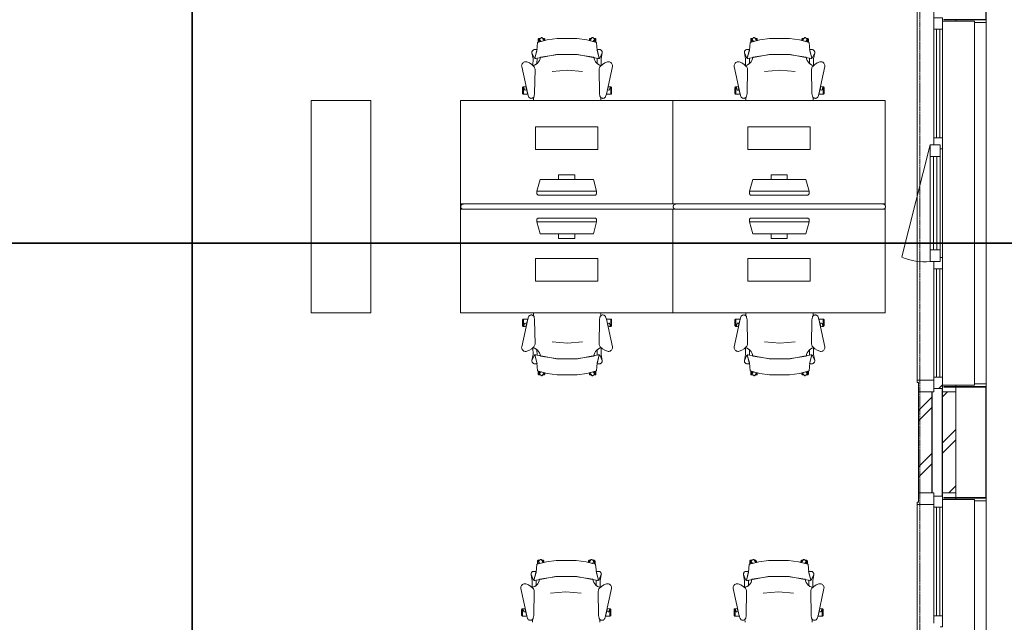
# Model space of a CAD drawing. Header units: millimetres. Extents: x -3388 to 301539, y -5590 to 54660.
# Tile 201 of 216: x 92220 to 99636, y 13044 to 17582. Entities that reach past the tile are written whole.
import ezdxf

# ---------------------------------------------------------------- set-up
doc = ezdxf.new("R2010")
doc.units = ezdxf.units.MM
doc.linetypes.add('doorsnede', pattern=[23, 10, -1, 0, -1, 10, -1])
doc.linetypes.add('stramienlijn', pattern=[21, 12, -3, 3, -3])
for name, color, linetype, lineweight in [('A-DETL-MBND', 5, 'Continuous', 9), ('A-FLOR', 192, 'Continuous', 13), ('A-GENM', 13, 'Continuous', 9), ('A-GLAZ', 151, 'Continuous', 9), ('A-GLAZ-CURT', 52, 'Continuous', 9), ('A-GLAZ-CWMG', 51, 'Continuous', 9), ('A-WALL', 113, 'Continuous', 9), ('G-ANNO-SYMB', 111, 'Continuous', 50), ('I-FURN', 30, 'Continuous', 13), ('I-FURN-PNLS', 30, 'Continuous', 13), ('S-GRID', 1, 'Continuous', 9)]:
    doc.layers.add(name, color=color, linetype=linetype, lineweight=lineweight)
pattern_1 = [(45, (0, 0), (-212.132, 212.132), []), (45, (0, 2200), (-212.132, 212.132), [])]

# ---------------------------------------------------------------- blocks, each defined once
blk = doc.blocks.new('StadhuisZoetermeer_rvt-1-4e verdieping - bouwdeel 3_ 4_ 5')
at = {"layer": 'A-WALL'}
h = blk.add_hatch(dxfattribs=at)
h.set_pattern_fill('FP_1', color=253, style=0, pattern_type=2)
h.set_pattern_definition(pattern_1)
h.paths.add_polyline_path([(98990, 14020), (99090, 14020), (99090, 14780), (98990, 14780)], flags=0)
h = blk.add_hatch(dxfattribs=at)
h.set_pattern_fill('FP_1', color=253, style=0, pattern_type=2)
h.set_pattern_definition(pattern_1)
h.paths.add_polyline_path([(99170, 14020), (99270, 14020), (99270, 14780), (99170, 14780)], flags=0)
at = {"layer": 'A-WALL', "color": 253}
for p, q in [((99270, 17580), (99270, 17570)), ((99090, 14780), (98990, 14780)), ((98990, 14780), (98990, 14020)), ((99090, 14020), (99090, 14780)), ((99170, 14780), (99170, 14805)), ((99170, 14780), (99170, 14020)), ((99270, 14780), (99170, 14780)), ((99270, 14830), (99270, 14820)), ((99270, 14816), (99270, 14780)), ((99270, 14020), (99270, 14780)), ((98990, 14020), (99090, 14020)), ((99170, 14020), (99270, 14020)), ((99170, 13995), (99170, 14020)), ((99270, 14020), (99270, 13984)), ((99270, 13980), (99270, 13970))]:
    blk.add_line(p, q, dxfattribs=at)
blk = doc.blocks.new('stadhuis Zoetermeer_constructie_4_rvt-1-4e verdieping - bouwdeel 3_ 4_ 5')
at = {"layer": 'A-DETL-MBND', "color": 254}
blk.add_line((99168, 14805), (99168, 13995), dxfattribs=at)
at = {"layer": 'A-FLOR', "color": 8, "lineweight": 9}
blk.add_line((99093, 14020), (99093, 14780), dxfattribs=at)
blk = doc.blocks.new('82_FU_WPB_SH_oth_bureaustoel - Medachair_dwg-4535414-4e verdieping - bouwdeel 3_ 4_ 5')
at = {"layer": 'I-FURN', "color": 8, "lineweight": 9, "flags": 128}
for points in [[(892.889, 168.223), (890.967, 168.059), (889.043, 168.196), (887.164, 168.631), (885.376, 169.354), (900.733, 228.425), (905.902, 289.24), (978.561, 307.639), (1052.71, 318.565), (1203.12, 318.565), (1277.28, 307.639), (1349.93, 289.24), (1355.1, 228.425), (1370.46, 169.354), (1368.67, 168.631), (1366.79, 168.196), (1364.87, 168.059), (1362.95, 168.223), (1207.14, 197.058), (1048.69, 197.058)], [(918.125, 319.565), (927.701, 319.565), (921.833, 315.302), (921.252, 314.785), (920.782, 314.165), (920.443, 313.465), (920.246, 312.713), (920.201, 311.936), (920.307, 311.165), (920.562, 310.431), (920.955, 309.759), (930.663, 296.398), (918.125, 292.89), (918.125, 319.565), (918.125, 292.89), (910.828, 290.739), (910.828, 312.214), (910.93, 313.488), (911.254, 314.724), (911.788, 315.885), (912.516, 316.936), (913.416, 317.843), (914.461, 318.579), (915.618, 319.121), (916.852, 319.453)], [(940.758, 324.147), (956.25, 302.822), (930.663, 296.398), (920.955, 309.759), (920.562, 310.431), (920.307, 311.165), (920.201, 311.936), (920.246, 312.713), (920.443, 313.465), (920.782, 314.165), (921.252, 314.785), (921.833, 315.302), (935.215, 325.024), (935.808, 325.381), (936.454, 325.628), (937.133, 325.76), (937.824, 325.773), (938.507, 325.664), (939.161, 325.439), (939.766, 325.104), (940.304, 324.669)], [(952.817, 319.565), (944.086, 319.565), (952.817, 307.547)], [(956.25, 302.822), (960.114, 303.709), (960.114, 312.214), (960.012, 313.488), (959.689, 314.724), (959.155, 315.885), (958.427, 316.936), (957.526, 317.842), (956.482, 318.578), (955.325, 319.121), (954.091, 319.453), (952.817, 319.565), (952.817, 307.547)], [(1299.59, 302.822), (1295.72, 303.709), (1295.72, 312.214), (1295.82, 313.488), (1296.15, 314.724), (1296.68, 315.885), (1297.41, 316.936), (1298.31, 317.842), (1299.35, 318.578), (1300.51, 319.121), (1301.75, 319.453), (1303.02, 319.565), (1303.02, 307.547)], [(1315.08, 324.147), (1299.59, 302.822), (1325.17, 296.398), (1334.88, 309.759), (1335.27, 310.431), (1335.53, 311.165), (1335.64, 311.936), (1335.59, 312.713), (1335.39, 313.465), (1335.05, 314.165), (1334.58, 314.785), (1334, 315.302), (1320.62, 325.024), (1319.95, 325.418), (1319.21, 325.673), (1318.44, 325.779), (1317.67, 325.733), (1316.92, 325.537), (1316.22, 325.197), (1315.6, 324.728)], [(1303.02, 319.565), (1311.75, 319.565), (1303.02, 307.547)], [(1337.71, 319.565), (1328.13, 319.565), (1334, 315.302), (1334.58, 314.785), (1335.05, 314.165), (1335.39, 313.465), (1335.59, 312.713), (1335.64, 311.936), (1335.53, 311.165), (1335.27, 310.431), (1334.88, 309.759), (1325.17, 296.398), (1337.71, 292.89), (1337.71, 319.565), (1337.71, 292.89), (1345.01, 290.739), (1345.01, 312.214), (1344.91, 313.488), (1344.58, 314.724), (1344.05, 315.885), (1343.32, 316.936), (1342.42, 317.843), (1341.38, 318.579), (1340.22, 319.121), (1338.98, 319.453)], [(885.376, 169.354), (901.933, 235.905), (883.884, 235.905), (878.925, 235.405), (875.362, 233.856), (872.064, 231.801), (869.103, 229.285), (866.877, 226.428), (865.11, 223.266), (863.842, 219.874), (863.209, 217.007), (863.006, 214.077), (863.24, 211.15), (879.412, 175.835), (880.431, 173.831), (881.796, 172.044), (883.463, 170.535)], [(871.242, 164.405), (863.24, 211.15), (879.412, 175.835), (880.505, 173.714), (881.986, 171.843), (883.8, 170.291), (885.878, 169.118), (888.143, 168.366), (890.51, 168.064), (892.892, 168.223), (901.41, 170.576), (901.218, 129.572), (891.954, 123.132), (881.803, 118.206), (871.01, 114.916)], [(1362.94, 168.223), (1354.43, 170.576), (1354.62, 129.572), (1363.88, 123.132), (1374.03, 118.206), (1384.83, 114.916), (1384.59, 164.405), (1392.6, 211.15), (1376.42, 175.835), (1375.41, 173.831), (1374.04, 172.044), (1372.37, 170.535), (1370.46, 169.354), (1368.67, 168.631), (1366.79, 168.196), (1364.87, 168.059)], [(824.403, 141.678), (818.953, 142.657), (813.415, 142.634), (807.972, 141.609), (802.805, 139.617), (798.084, 136.723), (793.963, 133.023), (790.58, 128.638), (788.046, 123.714), (786.445, 118.413), (785.829, 112.909), (786.219, 107.385), (831.099, -100.079), (837.63, -118.572), (839.728, -122.329), (842.495, -125.624), (845.834, -128.337), (849.625, -130.373), (853.732, -131.657), (858.007, -132.144), (862.297, -131.816), (866.449, -130.686), (870.313, -128.793), (873.751, -126.206), (876.639, -123.017), (878.875, -119.341), (880.377, -115.309), (883.676, -96.3046), (886.374, 87.0952), (885.563, 92.9865), (883.773, 98.6577), (881.055, 103.947), (877.488, 108.705), (862.019, 123.036), (844.106, 134.163)], [(1369.46, 87.0952), (1372.16, -96.3046), (1375.46, -115.309), (1376.96, -119.341), (1379.2, -123.017), (1382.09, -126.206), (1385.52, -128.793), (1389.39, -130.686), (1393.54, -131.816), (1397.83, -132.144), (1402.1, -131.657), (1406.21, -130.373), (1410, -128.337), (1413.34, -125.624), (1416.11, -122.329), (1418.21, -118.572), (1424.74, -100.079), (1469.62, 107.385), (1470.01, 112.909), (1469.39, 118.413), (1467.79, 123.714), (1465.26, 128.638), (1461.87, 133.023), (1457.75, 136.723), (1453.03, 139.617), (1447.86, 141.609), (1442.42, 142.634), (1436.88, 142.657), (1431.43, 141.678), (1411.73, 134.163), (1393.82, 123.036), (1378.35, 108.705), (1374.78, 103.947), (1372.06, 98.6577), (1370.27, 92.9865)], [(799.562, -101.355), (799.562, -45.6211), (798.289, -45.733), (797.055, -46.0653), (795.898, -46.6078), (794.853, -47.3438), (793.953, -48.2507), (793.225, -49.3008), (792.691, -50.4619), (792.368, -51.6983), (792.265, -52.9721), (792.265, -94.1338), (792.419, -95.5465), (792.843, -96.9028), (793.521, -98.1512), (794.429, -99.2443), (795.532, -100.141), (796.787, -100.807), (798.148, -101.216)], [(799.562, -45.5991), (807.31, -45.5991), (805.271, -46.2618), (804.634, -46.532), (804.054, -46.9088), (803.548, -47.3805), (803.132, -47.9329), (802.818, -48.5492), (802.616, -49.2106), (802.531, -49.8971), (802.568, -50.5879), (802.723, -51.2618), (807.834, -66.993), (808.146, -67.7056), (808.591, -68.3438), (809.152, -68.8829), (809.807, -69.3023), (810.531, -69.5858), (811.297, -69.7226), (812.075, -69.7073), (812.834, -69.5406), (822.297, -66.4659), (831.099, -100.057), (831.452, -101.333), (799.562, -101.333)], [(816.415, -42.6409), (805.266, -46.2635), (804.629, -46.5337), (804.049, -46.9104), (803.543, -47.3822), (803.127, -47.9346), (802.813, -48.5508), (802.61, -49.2123), (802.526, -49.8988), (802.562, -50.5895), (802.718, -51.2635), (807.829, -66.9946), (808.141, -67.7073), (808.586, -68.3455), (809.147, -68.8846), (809.802, -69.304), (810.526, -69.5875), (811.292, -69.7243), (812.07, -69.709), (812.829, -69.5423), (822.292, -66.4676)], [(1456.27, -45.5991), (1448.53, -45.5991), (1450.57, -46.2618), (1451.2, -46.532), (1451.78, -46.9088), (1452.29, -47.3805), (1452.7, -47.9329), (1453.02, -48.5492), (1453.22, -49.2106), (1453.3, -49.8971), (1453.27, -50.5879), (1453.11, -51.2618), (1448, -66.993), (1447.73, -67.6297), (1447.35, -68.2097), (1446.88, -68.7156), (1446.33, -69.1319), (1445.71, -69.4459), (1445.05, -69.6481), (1444.37, -69.7324), (1443.68, -69.6962), (1443, -69.5406), (1433.54, -66.4659), (1424.74, -100.057), (1424.38, -101.333), (1456.27, -101.333)], [(1439.42, -42.6409), (1450.57, -46.2635), (1451.21, -46.5337), (1451.79, -46.9104), (1452.29, -47.3822), (1452.71, -47.9346), (1453.02, -48.5508), (1453.23, -49.2123), (1453.31, -49.8988), (1453.27, -50.5895), (1453.12, -51.2635), (1448.01, -66.9946), (1447.69, -67.7073), (1447.25, -68.3455), (1446.69, -68.8846), (1446.03, -69.304), (1445.31, -69.5875), (1444.54, -69.7243), (1443.77, -69.709), (1443.01, -69.5423), (1433.54, -66.4676)], [(1456.27, -101.355), (1456.27, -45.6211), (1457.55, -45.733), (1458.78, -46.0653), (1459.94, -46.6078), (1460.98, -47.3438), (1461.88, -48.2507), (1462.61, -49.3008), (1463.14, -50.4619), (1463.47, -51.6983), (1463.57, -52.9721), (1463.57, -94.1338), (1463.42, -95.5465), (1462.99, -96.9028), (1462.31, -98.1512), (1461.41, -99.2443), (1460.3, -100.141), (1459.05, -100.807), (1457.69, -101.216)]]:
    blk.add_lwpolyline(points, close=True, dxfattribs=at)
for points in [[(1391.99, 219.874), (1392.63, 217.007), (1392.83, 214.077), (1392.6, 211.15), (1392.83, 214.077), (1392.63, 217.007), (1391.99, 219.874), (1390.73, 223.267), (1388.96, 226.428), (1386.73, 229.285), (1383.77, 231.802), (1380.47, 233.857), (1376.91, 235.406), (1371.95, 235.905), (1353.9, 235.905), (1370.46, 169.354), (1372.37, 170.535), (1374.04, 172.044), (1375.41, 173.831), (1376.42, 175.835), (1392.6, 211.15)], [(1375.46, -115.309), (1372.16, -96.3046), (1369.46, 87.0952), (1370.27, 92.9865), (1372.06, 98.6577), (1374.78, 103.947), (1378.35, 108.705), (1384.43, 115.005), (1372.33, 118.902), (1361.09, 124.852), (1351.07, 132.673), (1342.56, 142.125), (1335.84, 152.917), (1331.11, 164.717), (1328.51, 177.162), (1195.33, 198.061), (1060.51, 198.061), (927.325, 177.162), (924.726, 164.717), (919.993, 152.917), (913.272, 142.125), (904.769, 132.673), (894.746, 124.852), (883.511, 118.902), (871.409, 115.005), (877.488, 108.705), (881.055, 103.947), (883.773, 98.6577), (885.563, 92.9865), (886.374, 87.0952), (883.676, -96.3046), (880.377, -115.309), (879.012, -119.052), (877.014, -122.499), (874.445, -125.544), (874.7616, -147.7067)], [(1241.01, 70.5866), (1126.01, 80.6836), (1011.01, 70.5866)], [(1381.0744, -147.7067), (1381.39, -125.544), (1378.82, -122.499), (1376.82, -119.052), (1375.46, -115.309)]]:
    blk.add_lwpolyline(points, dxfattribs=at)
blk = doc.blocks.new('82_FU_WPB_SH_oth_bureaustoel - 82_FU_WPB_SH_oth_bureaustoel-362900-4e verdieping - bouwdeel 3_ 4_ 5')
blk.add_blockref('82_FU_WPB_SH_oth_bureaustoel - Medachair_dwg-4535414-4e verdieping - bouwdeel 3_ 4_ 5', (-1131.3, 47.7))
blk = doc.blocks.new('82_FUS_WPB_AV_oth_werkplekken - wp_dubbel _4 pers_-369125-4e verdieping - bouwdeel 3_ 4_ 5')
at = {"layer": 'I-FURN-PNLS', "color": 8, "lineweight": 9}
for p, q in [((777.2, 20), (-781.3, 20)), ((2377.2, 20), (-781.3, 20)), ((-781.3, -20), (777.2, -20)), ((-781.3, -20), (2377.2, -20))]:
    blk.add_line(p, q, dxfattribs=at)
for points, knots in [([(-801.3, 0), (-801.3, 0.9), (-801.2, 2.3), (-800.9, 4.1), (-800.6, 5.3), (-800.2, 6.6), (-799.8, 7.8), (-799.2, 8.9), (-798.7, 10), (-798, 11.1), (-797.3, 12), (-796.6, 12.9), (-795.9, 13.8), (-795.1, 14.6), (-794, 15.5), (-792.8, 16.4), (-791.7, 17.1), (-790.5, 17.8), (-788.3, 18.8), (-785.2, 19.8), (-782.6, 20), (-781.3, 20)], [0, 0, 0, 0, 0.071429, 0.107143, 0.142857, 0.178571, 0.214286, 0.25, 0.285714, 0.321429, 0.357143, 0.392857, 0.428571, 0.464286, 0.5, 0.571429, 0.607143, 0.642857, 0.714286, 0.857143, 1, 1, 1, 1]), ([(-781.3, 20), (-782.6, 20), (-785.2, 19.8), (-788.3, 18.8), (-790.5, 17.8), (-791.7, 17.1), (-792.6, 16.6), (-793.4, 16), (-794.3, 15.3), (-795.1, 14.6), (-795.9, 13.8), (-796.6, 12.9), (-797.3, 12), (-798, 11.1), (-798.7, 10), (-799.2, 8.9), (-799.8, 7.8), (-800.2, 6.6), (-800.6, 5.3), (-800.9, 4.1), (-801.2, 2.3), (-801.3, 0.9), (-801.3, 0)], [-1, -1, -1, -1, -0.857143, -0.714286, -0.642857, -0.607143, -0.571429, -0.535714, -0.5, -0.464286, -0.428571, -0.392857, -0.357143, -0.321429, -0.285714, -0.25, -0.214286, -0.178571, -0.142857, -0.107143, -0.071429, 0, 0, 0, 0]), ([(-781.3, -20), (-782.6, -20), (-785.2, -19.8), (-788.3, -18.8), (-790.5, -17.8), (-791.7, -17.1), (-792.6, -16.6), (-793.4, -16), (-794.3, -15.3), (-795.1, -14.6), (-795.9, -13.8), (-796.6, -12.9), (-797.3, -12), (-798, -11.1), (-798.7, -10), (-799.2, -8.9), (-799.8, -7.8), (-800.2, -6.6), (-800.6, -5.3), (-800.9, -4.1), (-801.2, -2.3), (-801.3, -0.9), (-801.3, 0)], [0, 0, 0, 0, 0.142857, 0.285714, 0.357143, 0.392857, 0.428571, 0.464286, 0.5, 0.535714, 0.571429, 0.607143, 0.642857, 0.678571, 0.714286, 0.75, 0.785714, 0.821429, 0.857143, 0.892857, 0.928571, 1, 1, 1, 1]), ([(-801.3, 0), (-801.3, -0.9), (-801.2, -2.3), (-800.9, -4.1), (-800.6, -5.3), (-800.2, -6.6), (-799.8, -7.8), (-799.2, -8.9), (-798.7, -10), (-798, -11.1), (-797.1, -12.3), (-796.1, -13.5), (-795.1, -14.6), (-794.3, -15.3), (-793.4, -16), (-792.6, -16.6), (-791.7, -17.1), (-790.5, -17.8), (-788.3, -18.8), (-785.2, -19.8), (-782.6, -20), (-781.3, -20)], [-1, -1, -1, -1, -0.928571, -0.892857, -0.857143, -0.821429, -0.785714, -0.75, -0.714286, -0.678571, -0.642857, -0.571429, -0.535714, -0.5, -0.464286, -0.428571, -0.392857, -0.357143, -0.285714, -0.142857, 0, 0, 0, 0]), ([(777.2, 20), (778.5, 20), (781.1, 19.8), (784.2, 18.8), (786.3, 17.8), (787.5, 17.1), (788.4, 16.6), (789.3, 16), (790.1, 15.3), (790.9, 14.6), (791.7, 13.8), (792.5, 12.9), (793.2, 12), (793.9, 11.1), (794.5, 10), (795.1, 8.9), (795.6, 7.8), (796.1, 6.6), (796.5, 5.3), (796.8, 4.1), (797.1, 2.3), (797.2, 0.9), (797.2, 0)], [0, 0, 0, 0, 0.142857, 0.285714, 0.357143, 0.392857, 0.428571, 0.464286, 0.5, 0.535714, 0.571429, 0.607143, 0.642857, 0.678571, 0.714286, 0.75, 0.785714, 0.821429, 0.857143, 0.892857, 0.928571, 1, 1, 1, 1]), ([(797.2, 0), (797.2, -0.9), (797.1, -2.3), (796.8, -4.1), (796.5, -5.3), (796.1, -6.6), (795.6, -7.8), (795.1, -8.9), (794.5, -10), (793.9, -11.1), (793.2, -12), (792.5, -12.9), (791.7, -13.8), (790.9, -14.6), (789.8, -15.5), (788.7, -16.4), (787.5, -17.1), (786.3, -17.8), (784.2, -18.8), (781.1, -19.8), (778.5, -20), (777.2, -20)], [0, 0, 0, 0, 0.071429, 0.107143, 0.142857, 0.178571, 0.214286, 0.25, 0.285714, 0.321429, 0.357143, 0.392857, 0.428571, 0.464286, 0.5, 0.571429, 0.607143, 0.642857, 0.714286, 0.857143, 1, 1, 1, 1]), ([(2377.2, 20), (2378.5, 20), (2381.1, 19.8), (2384.2, 18.8), (2386.3, 17.8), (2387.5, 17.1), (2388.4, 16.6), (2389.3, 16), (2390.1, 15.3), (2390.9, 14.6), (2391.7, 13.8), (2392.5, 12.9), (2393.2, 12), (2393.9, 11.1), (2394.5, 10), (2395.1, 8.9), (2395.6, 7.8), (2396.1, 6.6), (2396.5, 5.3), (2396.8, 4.1), (2397.1, 2.3), (2397.2, 0.9), (2397.2, 0)], [0, 0, 0, 0, 0.142857, 0.285714, 0.357143, 0.392857, 0.428571, 0.464286, 0.5, 0.535714, 0.571429, 0.607143, 0.642857, 0.678571, 0.714286, 0.75, 0.785714, 0.821429, 0.857143, 0.892857, 0.928571, 1, 1, 1, 1]), ([(2397.2, 0), (2397.2, -0.9), (2397.1, -2.3), (2396.8, -4.1), (2396.5, -5.3), (2396.1, -6.6), (2395.6, -7.8), (2395.1, -8.9), (2394.5, -10), (2393.9, -11.1), (2393.2, -12), (2392.5, -12.9), (2391.7, -13.8), (2390.9, -14.6), (2389.8, -15.5), (2388.7, -16.4), (2387.5, -17.1), (2386.3, -17.8), (2384.2, -18.8), (2381.1, -19.8), (2378.5, -20), (2377.2, -20)], [0, 0, 0, 0, 0.071429, 0.107143, 0.142857, 0.178571, 0.214286, 0.25, 0.285714, 0.321429, 0.357143, 0.392857, 0.428571, 0.464286, 0.5, 0.571429, 0.607143, 0.642857, 0.714286, 0.857143, 1, 1, 1, 1])]:
    blk.add_open_spline(points, degree=3, knots=knots, dxfattribs=at)
blk = doc.blocks.new('82_FU_WPB_SH_oth_bureau dubbel - overleg 2p 1600x1600x700-362884-4e verdieping - bouwdeel 3_ 4_ 5')
at = {"layer": 'I-FURN', "color": 8, "lineweight": 9}
for p, q in [((-800, 820), (-800, 40)), ((800, 820), (-800, 820)), ((800, 820), (-800, 820)), ((-800, 820), (-800, 40)), ((800, 40), (800, 820)), ((800, 40), (800, 820)), ((-235, 580), (-235, 410)), ((235, 580), (-235, 580)), ((235, 410), (235, 580)), ((-235, 410), (235, 410)), ((-226.2, 135.5), (-201.2, 225)), ((-201.2, 225), (198.8, 225)), ((-60.8, 260), (-60.8, 225)), ((60.8, 260), (-60.8, 260)), ((60.8, 225), (60.8, 260)), ((198.8, 225), (223.8, 135.5)), ((-226.2, 135.5), (223.8, 135.5)), ((-226.2, 115.5), (-226.2, 135.5)), ((-217, 105.5), (-226.2, 115.5)), ((214.5, 105.5), (-217, 105.5)), ((223.8, 115.5), (214.5, 105.5)), ((223.8, 135.5), (223.8, 115.5)), ((-800, 40), (-800, 26.8)), ((-800, 40), (-781.3, 40)), ((-800, 40), (-781.3, 40)), ((-800, 13.2), (-800, 0)), ((-800, 0), (-781.3, 0)), ((-800, -780), (-800, 0)), ((800, 0), (800, -780)), ((-781.3, 0), (-800, 0)), ((-800, 0), (-800, -780)), ((-217, -65.5), (-226.2, -75.5)), ((214.5, -65.5), (-217, -65.5)), ((223.8, -75.5), (214.5, -65.5)), ((800, -780), (800, 0)), ((-226.2, -75.5), (-226.2, -95.5)), ((-226.2, -95.5), (-201.2, -185)), ((-226.2, -95.5), (223.8, -95.5)), ((198.8, -185), (223.8, -95.5)), ((223.8, -95.5), (223.8, -75.5)), ((-201.2, -185), (198.8, -185)), ((-60.8, -220), (-60.8, -185)), ((60.8, -220), (-60.8, -220)), ((60.8, -185), (60.8, -220)), ((-235, -580), (-235, -410)), ((-235, -410), (235, -410)), ((235, -410), (235, -580)), ((235, -580), (-235, -580)), ((800, -780), (-800, -780)), ((-800, -780), (800, -780))]:
    blk.add_line(p, q, dxfattribs=at)
blk = doc.blocks.new('82_FU_WPB_SH_oth_bureaustoel - 82_FU_WPB_SH_oth_bureaustoel-4536425-4e verdieping - bouwdeel 3_ 4_ 5')
at = {"extrusion": (0, 0, -1), "zscale": -1, "rotation": 180}
blk.add_blockref('82_FU_WPB_SH_oth_bureaustoel - Medachair_dwg-4535414-4e verdieping - bouwdeel 3_ 4_ 5', (1131.3, -47.7), dxfattribs=at)
blk = doc.blocks.new('82_FU_WPB_SH_oth_bureau dubbel - overleg 2p 1600x1600x700-V264-4e verdieping - bouwdeel 3_ 4_ 5')
at = {"layer": 'I-FURN', "color": 8, "lineweight": 9}
for p, q in [((-800, 820), (-800, 40)), ((800, 820), (-800, 820)), ((800, 820), (-800, 820)), ((-800, 820), (-800, 40)), ((800, 40), (800, 820)), ((800, 40), (800, 820)), ((-235, 580), (-235, 410)), ((235, 580), (-235, 580)), ((235, 410), (235, 580)), ((-235, 410), (235, 410)), ((-226.2, 135.5), (-201.2, 225)), ((-201.2, 225), (198.8, 225)), ((-60.8, 260), (-60.8, 225)), ((60.8, 260), (-60.8, 260)), ((60.8, 225), (60.8, 260)), ((198.8, 225), (223.8, 135.5)), ((-226.2, 135.5), (223.8, 135.5)), ((-226.2, 115.5), (-226.2, 135.5)), ((-217, 105.5), (-226.2, 115.5)), ((214.5, 105.5), (-217, 105.5)), ((223.8, 115.5), (214.5, 105.5)), ((223.8, 135.5), (223.8, 115.5)), ((-800, -780), (-800, 0)), ((777.2, 40), (800, 40)), ((777.2, 40), (800, 40)), ((777.2, 0), (800, 0)), ((800, 40), (800, 0)), ((800, 0), (800, -780)), ((-800, 0), (-800, -780)), ((-217, -65.5), (-226.2, -75.5)), ((214.5, -65.5), (-217, -65.5)), ((223.8, -75.5), (214.5, -65.5)), ((800, 0), (777.2, 0)), ((800, -780), (800, 0)), ((-226.2, -75.5), (-226.2, -95.5)), ((-226.2, -95.5), (-201.2, -185)), ((-226.2, -95.5), (223.8, -95.5)), ((198.8, -185), (223.8, -95.5)), ((223.8, -95.5), (223.8, -75.5)), ((-201.2, -185), (198.8, -185)), ((-60.8, -220), (-60.8, -185)), ((60.8, -220), (-60.8, -220)), ((60.8, -185), (60.8, -220)), ((-235, -580), (-235, -410)), ((-235, -410), (235, -410)), ((235, -410), (235, -580)), ((235, -580), (-235, -580)), ((800, -780), (-800, -780)), ((-800, -780), (800, -780))]:
    blk.add_line(p, q, dxfattribs=at)
blk = doc.blocks.new('82_FU_WPB_AV_oth_kast - K1 1600x450x900-395265-4e verdieping - bouwdeel 3_ 4_ 5')
at = {"layer": 'I-FURN', "color": 8, "lineweight": 9}
for p, q in [((800, 225), (-800, 225)), ((-800, 225), (-800, -225)), ((800, -225), (800, 225)), ((-800, -225), (800, -225))]:
    blk.add_line(p, q, dxfattribs=at)
blk = doc.blocks.new('Stadhuis Zoetermeer_OTH_interieur_rvt-1-4e verdieping - bouwdeel 3_ 4_ 5')
at = {"color": 8, "lineweight": 9}
for name, p, rotation in [('82_FU_WPB_SH_oth_bureaustoel - 82_FU_WPB_SH_oth_bureaustoel-4536425-4e verdieping - bouwdeel 3_ 4_ 5', (96339.2, 17074.2), 180), ('82_FU_WPB_SH_oth_bureaustoel - 82_FU_WPB_SH_oth_bureaustoel-4536425-4e verdieping - bouwdeel 3_ 4_ 5', (97939.2, 17074.2), 180), ('82_FU_WPB_AV_oth_kast - K1 1600x450x900-395265-4e verdieping - bouwdeel 3_ 4_ 5', (94639.2, 16174.2), 269.9999999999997), ('82_FU_WPB_SH_oth_bureau dubbel - overleg 2p 1600x1600x700-V264-4e verdieping - bouwdeel 3_ 4_ 5', (96339.2, 16194.2), 180), ('82_FU_WPB_SH_oth_bureau dubbel - overleg 2p 1600x1600x700-362884-4e verdieping - bouwdeel 3_ 4_ 5', (97939.2, 16194.2), 180), ('82_FUS_WPB_AV_oth_werkplekken - wp_dubbel _4 pers_-369125-4e verdieping - bouwdeel 3_ 4_ 5', (97939.2, 16174.2), 180), ('82_FU_WPB_SH_oth_bureaustoel - 82_FU_WPB_SH_oth_bureaustoel-362900-4e verdieping - bouwdeel 3_ 4_ 5', (96339.2, 15274.2), 180), ('82_FU_WPB_SH_oth_bureaustoel - 82_FU_WPB_SH_oth_bureaustoel-362900-4e verdieping - bouwdeel 3_ 4_ 5', (97939.2, 15274.2), 180)]:
    blk.add_blockref(name, p, dxfattribs=dict(at, rotation=rotation))
for p in [(96339.2, 13144.2), (97939.2, 13144.2)]:
    blk.add_blockref('82_FU_WPB_SH_oth_bureaustoel - 82_FU_WPB_SH_oth_bureaustoel-362900-4e verdieping - bouwdeel 3_ 4_ 5', p, dxfattribs=at)
blk = doc.blocks.new('21_alucobond paneel - 21_alucobond paneel-V135-4e verdieping - bouwdeel 3_ 4_ 5')
at = {"layer": 'A-GLAZ-CURT'}
blk.add_hatch(color=256, dxfattribs=at).paths.add_polyline_path([(420, 0), (-420, 0), (-420, -320), (-416, -320), (-416, -4), (416, -4), (416, -320), (420, -320)], flags=0)
at = {"layer": 'A-GLAZ-CURT', "lineweight": 13}
for p, q in [((420, 0), (-420, 0)), ((-420, 0), (-420, -320)), ((420, -320), (420, 0)), ((-416, -320), (-416, -4)), ((-416, -4), (416, -4)), ((416, -4), (416, -320)), ((-420, -320), (-416, -320)), ((416, -320), (420, -320))]:
    blk.add_line(p, q, dxfattribs=at)
at = {"layer": 'A-GLAZ-CURT'}
for p, q in [((-225, -320), (-280, -320)), ((280, -320), (225, -320))]:
    blk.add_line(p, q, dxfattribs=at)
blk = doc.blocks.new('21_alucobond paneel - 21_alucobond paneel-3582886-4e verdieping - bouwdeel 3_ 4_ 5')
at = {"layer": 'A-GLAZ-CURT'}
for p, q in [((-1360, 0), (1360, 0)), ((-1360, -90), (-1360, 0)), ((1360, 0), (1360, -90))]:
    blk.add_line(p, q, dxfattribs=at)
blk = doc.blocks.new('21_alucobond waterslag - 21_alucobond waterslag-3608126-4e verdieping - bouwdeel 3_ 4_ 5')
at = {"layer": 'A-GLAZ-CURT'}
for p, q in [((-1370, -330), (-1370, -90)), ((-1370, -90), (1370, -90)), ((1370, -90), (1370, -330))]:
    blk.add_line(p, q, dxfattribs=at)
blk = doc.blocks.new('21_alucobond paneel - 21_alucobond paneel-3582956-4e verdieping - bouwdeel 3_ 4_ 5')
at = {"layer": 'A-GLAZ-CURT'}
blk.add_hatch(color=256, dxfattribs=at).paths.add_polyline_path([(420, 0), (-420, 0), (-420, -320), (-416, -320), (-416, -4), (416, -4), (416, -320), (420, -320)], flags=0)
at = {"layer": 'A-GLAZ-CURT', "lineweight": 13}
for p, q in [((420, 0), (-420, 0)), ((-420, 0), (-420, -320)), ((420, -320), (420, 0)), ((-416, -320), (-416, -4)), ((-416, -4), (416, -4)), ((416, -4), (416, -320)), ((-420, -320), (-416, -320)), ((416, -320), (420, -320))]:
    blk.add_line(p, q, dxfattribs=at)
blk = doc.blocks.new('System Panel - 31_CWP_glas_gevel-3349802-4e verdieping - bouwdeel 3_ 4_ 5')
at = {"layer": 'A-GLAZ-CURT', "lineweight": 13}
for p, q in [((409, 12), (-409, 12)), ((-409, 12), (-409, -12)), ((409, -12), (409, 12)), ((-409, -12), (409, -12))]:
    blk.add_line(p, q, dxfattribs=at)
blk = doc.blocks.new('Rectangular Mullion - 31_CWM_065x84-3349796-4e verdieping - bouwdeel 3_ 4_ 5')
at = {"layer": 'A-GLAZ-CWMG'}
for p, q in [((16030, 15707), (16030, 14889)), ((16095, 15707), (16095, 14889))]:
    blk.add_line(p, q, dxfattribs=at)
blk = doc.blocks.new('Rectangular Mullion - 31_CWM_065x84-V206-4e verdieping - bouwdeel 3_ 4_ 5')
at = {"layer": 'A-GLAZ-CWMG'}
h = blk.add_hatch(dxfattribs=at)
h.set_pattern_fill('FP_117', color=256, style=0, pattern_type=2)
h.set_pattern_definition([(225, (14805, 99137.5), (449.013, -449.013), []), (225, (14805, 98978.75), (6e-14, -898.0256), []), (225, (14805, 99296.25), (6e-14, -898.0256), [])])
h.paths.add_polyline_path([(0, -32.5), (-84, -32.5), (-84, 32.5), (0, 32.5)], flags=0)
at = {"layer": 'A-GLAZ-CWMG', "lineweight": 18}
for p, q in [((-84, 32.5), (0, 32.5)), ((-84, -32.5), (-84, 32.5)), ((0, 32.5), (0, -32.5)), ((0, -32.5), (-84, -32.5))]:
    blk.add_line(p, q, dxfattribs=at)
blk = doc.blocks.new('Rectangular Mullion - 31_CWM_065x84-V207-4e verdieping - bouwdeel 3_ 4_ 5')
at = {"layer": 'A-GLAZ-CWMG'}
h = blk.add_hatch(dxfattribs=at)
h.set_pattern_fill('FP_118', color=256, style=0, pattern_type=2)
h.set_pattern_definition([(315, (-17595, 99137.5), (449.013, 449.013), []), (315, (-17595, 98978.75), (898.0256, 6e-14), []), (315, (-17595, 99296.25), (898.0256, 6e-14), [])])
h.paths.add_polyline_path([(-84, -32.5), (0, -32.5), (0, 32.5), (-84, 32.5)], flags=0)
at = {"layer": 'A-GLAZ-CWMG', "lineweight": 18}
for p, q in [((0, 32.5), (-84, 32.5)), ((-84, 32.5), (-84, -32.5)), ((0, -32.5), (0, 32.5)), ((-84, -32.5), (0, -32.5))]:
    blk.add_line(p, q, dxfattribs=at)
blk = doc.blocks.new('Rectangular Mullion - 31_CWM_065x84-3349798-4e verdieping - bouwdeel 3_ 4_ 5')
at = {"layer": 'A-GLAZ-CWMG'}
for p, q in [((16030, 17511), (16030, 16693)), ((16095, 17511), (16095, 16693))]:
    blk.add_line(p, q, dxfattribs=at)
blk = doc.blocks.new('Rectangular Mullion - 31_CWM_065x84-V208-4e verdieping - bouwdeel 3_ 4_ 5')
at = {"layer": 'A-GLAZ-CWMG'}
h = blk.add_hatch(dxfattribs=at)
h.set_pattern_fill('FP_119', color=256, style=0, pattern_type=2)
h.set_pattern_definition([(225, (15749, 99137.5), (449.013, -449.013), []), (225, (15749, 98978.75), (6e-14, -898.0256), []), (225, (15749, 99296.25), (6e-14, -898.0256), [])])
h.paths.add_polyline_path([(42, -15), (42, -32.5), (-42, -32.5), (-42, -15), (-12, -15), (-12, 32.5), (42, 32.5), (42, 22.5)], flags=0)
at = {"layer": 'A-GLAZ-CWMG', "lineweight": 18}
for p, q in [((-12, 32.5), (42, 32.5)), ((42, 32.5), (42, -32.5)), ((-42, -32.5), (-42, -15)), ((42, -32.5), (-42, -32.5))]:
    blk.add_line(p, q, dxfattribs=at)
blk = doc.blocks.new('31_WI_raam_1 - raam UPGRADE GEVEL-3492583-4e verdieping - bouwdeel 3_ 4_ 5')
at = {"layer": 'A-GLAZ'}
for p, q in [((-351, 15), (-439, 15)), ((-439, 15), (-439, -60)), ((-351, -60), (-351, 15)), ((439, 15), (351, 15)), ((351, 15), (351, -60)), ((439, -60), (439, 15)), ((-439, -60), (-351, -60)), ((351, -60), (439, -60))]:
    blk.add_line(p, q, dxfattribs=at)
at = {"layer": 'A-GLAZ', "lineweight": 13}
for p, q in [((-351, 15), (351, 15)), ((351, -60), (-351, -60))]:
    blk.add_line(p, q, dxfattribs=at)
blk = doc.blocks.new('Rectangular Mullion - 31_CWM_065x84-3349801-4e verdieping - bouwdeel 3_ 4_ 5')
at = {"layer": 'A-GLAZ-CWMG'}
blk.add_line((16030, 16609), (16030, 15791), dxfattribs=at)
blk = doc.blocks.new('Rectangular Mullion - 31_CWM_065x84-V209-4e verdieping - bouwdeel 3_ 4_ 5')
at = {"layer": 'A-GLAZ-CWMG'}
h = blk.add_hatch(dxfattribs=at)
h.set_pattern_fill('FP_120', color=256, style=0, pattern_type=2)
h.set_pattern_definition([(225, (16651, 99137.5), (449.013, -449.013), []), (225, (16651, 98978.75), (6e-14, -898.0256), []), (225, (16651, 99296.25), (6e-14, -898.0256), [])])
h.paths.add_polyline_path([(42, -15), (42, -32.5), (-42, -32.5), (-42, 32.5), (12, 32.5), (12, -15)], flags=0)
at = {"layer": 'A-GLAZ-CWMG', "lineweight": 18}
for p, q in [((-42, 32.5), (12, 32.5)), ((-42, -32.5), (-42, 32.5)), ((42, -32.5), (-42, -32.5)), ((42, -15), (42, -32.5))]:
    blk.add_line(p, q, dxfattribs=at)
blk = doc.blocks.new('BI raam links - BI raam links-3468314-4e verdieping - bouwdeel 3_ 4_ 5')
at = {"layer": 'A-GLAZ', "lineweight": 13}
blk.add_line((439, 37.5), (-404.9, 250.8), dxfattribs=at)
blk.add_arc((-39.1, 83), 402.5, 155.35873, 186.49255, dxfattribs=at)
blk = doc.blocks.new('WI_subvak - glas 2-3349831-4e verdieping - bouwdeel 3_ 4_ 5')
at = {"layer": 'A-GLAZ'}
for p, q in [((351, 12), (-351, 12)), ((-351, -12), (351, -12))]:
    blk.add_line(p, q, dxfattribs=at)
blk = doc.blocks.new('Rectangular Mullion - 31_CWM_065x84-V215-4e verdieping - bouwdeel 3_ 4_ 5')
at = {"layer": 'A-GLAZ-CWMG'}
h = blk.add_hatch(dxfattribs=at)
h.set_pattern_fill('FP_126', color=256, style=0, pattern_type=2)
h.set_pattern_definition([(315, (-13995, 99137.5), (449.013, 449.013), []), (315, (-13995, 98978.75), (898.0256, 6e-14), []), (315, (-13995, 99296.25), (898.0256, 6e-14), [])])
h.paths.add_polyline_path([(-84, 32.5), (-84, -32.5), (0, -32.5), (0, 32.5)], flags=0)
at = {"layer": 'A-GLAZ-CWMG', "lineweight": 18}
for p, q in [((0, 32.5), (-84, 32.5)), ((-84, 32.5), (-84, -32.5)), ((0, -32.5), (0, 32.5)), ((-84, -32.5), (0, -32.5))]:
    blk.add_line(p, q, dxfattribs=at)
blk = doc.blocks.new('Rectangular Mullion - 31_CWM_065x84-V217-4e verdieping - bouwdeel 3_ 4_ 5')
at = {"layer": 'A-GLAZ-CWMG'}
h = blk.add_hatch(dxfattribs=at)
h.set_pattern_fill('FP_128', color=256, style=0, pattern_type=2)
h.set_pattern_definition([(225, (13051, 99137.5), (449.013, -449.013), []), (225, (13051, 98978.75), (6e-14, -898.0256), []), (225, (13051, 99296.25), (6e-14, -898.0256), [])])
h.paths.add_polyline_path([(42, -32.5), (-42, -32.5), (-42, 32.5), (12, 32.5), (12, -15), (42, -15)], flags=0)
at = {"layer": 'A-GLAZ-CWMG', "lineweight": 18}
for p, q in [((-42, 32.5), (12, 32.5)), ((-42, -32.5), (-42, 32.5)), ((42, -32.5), (-42, -32.5)), ((42, -15), (42, -32.5))]:
    blk.add_line(p, q, dxfattribs=at)
blk = doc.blocks.new('31_binnenspouwblad_afwerking - Merk_B-33-3354001-4e verdieping - bouwdeel 3_ 4_ 5')
at = {"layer": 'A-GENM', "lineweight": 13}
for p, q in [((88, 0), (0, 0)), ((0, 0), (0, -115)), ((88, -125), (88, 0)), ((2995, 0), (2907, 0)), ((2907, 0), (2907, -125)), ((0, -115), (70, -115)), ((70, -115), (70, -125)), ((70, -125), (88, -125)), ((2907, -125), (2925, -125)), ((2925, -115), (2995, -115)), ((2925, -125), (2925, -115))]:
    blk.add_line(p, q, dxfattribs=at)
at = {"layer": 'A-GENM'}
for p, q in [((2815, 0), (2907, 0)), ((88, -125), (2907, -125))]:
    blk.add_line(p, q, dxfattribs=at)
blk = doc.blocks.new('31_binnenspouwblad_afwerking - Merk_B-33-2826305-4e verdieping - bouwdeel 3_ 4_ 5')
at = {"layer": 'A-GENM', "lineweight": 13}
for p, q in [((70, 115), (0, 115)), ((0, 115), (0, 0)), ((88, 125), (70, 125)), ((70, 125), (70, 115)), ((88, 0), (88, 125)), ((2925, 125), (2907, 125)), ((2907, 125), (2907, 0)), ((2925, 115), (2925, 125)), ((2995, 115), (2925, 115)), ((0, 0), (88, 0)), ((2907, 0), (2995, 0))]:
    blk.add_line(p, q, dxfattribs=at)
at = {"layer": 'A-GENM'}
for p, q in [((2907, 125), (88, 125)), ((2907, 0), (2815, 0))]:
    blk.add_line(p, q, dxfattribs=at)

msp = doc.modelspace()

# ---------------------------------------------------------------- linework, layer by layer
at = {"layer": 'A-DETL-MBND'}
for p, q in [((99500, 17580), (99500, 17560)), ((99500, 14840), (99500, 14820)), ((99500, 13980), (99500, 13960))]:
    msp.add_line(p, q, dxfattribs=at)
at = {"layer": 'G-ANNO-SYMB', "linetype": 'doorsnede', "lineweight": 35}
for p, q in [((93519.4785, -4593.1286), (93519.4785, 43603.5736)), ((11312.8601, 15899.0603), (131831.2903, 15899.0603))]:
    msp.add_line(p, q, dxfattribs=at)
at = {"layer": 'S-GRID', "linetype": 'stramienlijn'}
msp.add_line((99000, 44000), (99000, -4400), dxfattribs=at)

# ---------------------------------------------------------------- block references
at = {"lineweight": 5}
for name in ['StadhuisZoetermeer_rvt-1-4e verdieping - bouwdeel 3_ 4_ 5', 'stadhuis Zoetermeer_constructie_4_rvt-1-4e verdieping - bouwdeel 3_ 4_ 5', 'Stadhuis Zoetermeer_OTH_interieur_rvt-1-4e verdieping - bouwdeel 3_ 4_ 5']:
    msp.add_blockref(name, (0, 0), dxfattribs=at)
at = {"layer": 'A-GENM'}
for name, p, rotation in [('31_binnenspouwblad_afwerking - Merk_B-33-2826305-4e verdieping - bouwdeel 3_ 4_ 5', (99105, 14780), 90.00000000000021), ('31_binnenspouwblad_afwerking - Merk_B-33-3354001-4e verdieping - bouwdeel 3_ 4_ 5', (99105, 14020), 269.9999999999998)]:
    msp.add_blockref(name, p, dxfattribs=dict(at, rotation=rotation))
at = {"layer": 'A-GLAZ'}
for name, p, rotation in [('BI raam links - BI raam links-3468314-4e verdieping - bouwdeel 3_ 4_ 5', (99115, 16200), 89.99999999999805), ('31_WI_raam_1 - raam UPGRADE GEVEL-3492583-4e verdieping - bouwdeel 3_ 4_ 5', (99137.5, 16200), 269.9999999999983), ('WI_subvak - glas 2-3349831-4e verdieping - bouwdeel 3_ 4_ 5', (99115, 16200), 269.9999999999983)]:
    msp.add_blockref(name, p, dxfattribs=dict(at, rotation=rotation))
at = {"layer": 'A-GLAZ-CURT'}
for name, p, rotation in [('21_alucobond paneel - 21_alucobond paneel-V135-4e verdieping - bouwdeel 3_ 4_ 5', (99500, 18000), 269.9999999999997), ('System Panel - 31_CWP_glas_gevel-3349802-4e verdieping - bouwdeel 3_ 4_ 5', (99137.5, 17102), 269.9999999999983), ('21_alucobond waterslag - 21_alucobond waterslag-3608126-4e verdieping - bouwdeel 3_ 4_ 5', (99500, 16200), 269.9999999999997), ('21_alucobond paneel - 21_alucobond paneel-3582886-4e verdieping - bouwdeel 3_ 4_ 5', (99500, 16200), 269.9999999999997), ('System Panel - 31_CWP_glas_gevel-3349802-4e verdieping - bouwdeel 3_ 4_ 5', (99137.5, 15298), 269.9999999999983), ('21_alucobond paneel - 21_alucobond paneel-3582956-4e verdieping - bouwdeel 3_ 4_ 5', (99500, 14400), 269.9999999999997), ('21_alucobond waterslag - 21_alucobond waterslag-3608126-4e verdieping - bouwdeel 3_ 4_ 5', (99500, 12600), 269.9999999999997), ('21_alucobond paneel - 21_alucobond paneel-3582886-4e verdieping - bouwdeel 3_ 4_ 5', (99500, 12600), 269.9999999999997), ('System Panel - 31_CWP_glas_gevel-3349802-4e verdieping - bouwdeel 3_ 4_ 5', (99137.5, 13502), 269.9999999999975)]:
    msp.add_blockref(name, p, dxfattribs=dict(at, rotation=rotation))
at = {"layer": 'A-GLAZ-CWMG'}
for name, p, rotation in [('Rectangular Mullion - 31_CWM_065x84-V207-4e verdieping - bouwdeel 3_ 4_ 5', (99137.5, 17595), 89.99999999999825), ('Rectangular Mullion - 31_CWM_065x84-3349796-4e verdieping - bouwdeel 3_ 4_ 5', (115200, 32400), 180), ('Rectangular Mullion - 31_CWM_065x84-3349801-4e verdieping - bouwdeel 3_ 4_ 5', (115200, 32400), 180), ('Rectangular Mullion - 31_CWM_065x84-3349798-4e verdieping - bouwdeel 3_ 4_ 5', (115200, 32400), 180), ('Rectangular Mullion - 31_CWM_065x84-V215-4e verdieping - bouwdeel 3_ 4_ 5', (99137.5, 13995), 89.9999999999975), ('Rectangular Mullion - 31_CWM_065x84-3349796-4e verdieping - bouwdeel 3_ 4_ 5', (115200, 28800), 180)]:
    msp.add_blockref(name, p, dxfattribs=dict(at, rotation=rotation))
at = {"layer": 'A-GLAZ-CWMG', "extrusion": (0, 0, -1)}
for name, p, rotation in [('Rectangular Mullion - 31_CWM_065x84-V209-4e verdieping - bouwdeel 3_ 4_ 5', (-99137.5, 16651), 270.0000000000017), ('Rectangular Mullion - 31_CWM_065x84-V208-4e verdieping - bouwdeel 3_ 4_ 5', (-99137.5, 15749), 270.0000000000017), ('Rectangular Mullion - 31_CWM_065x84-V206-4e verdieping - bouwdeel 3_ 4_ 5', (-99137.5, 14805), 270.0000000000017), ('Rectangular Mullion - 31_CWM_065x84-V217-4e verdieping - bouwdeel 3_ 4_ 5', (-99137.5, 13051), 270.0000000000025)]:
    msp.add_blockref(name, p, dxfattribs=dict(at, rotation=rotation))

doc.saveas('drawing.dxf')
